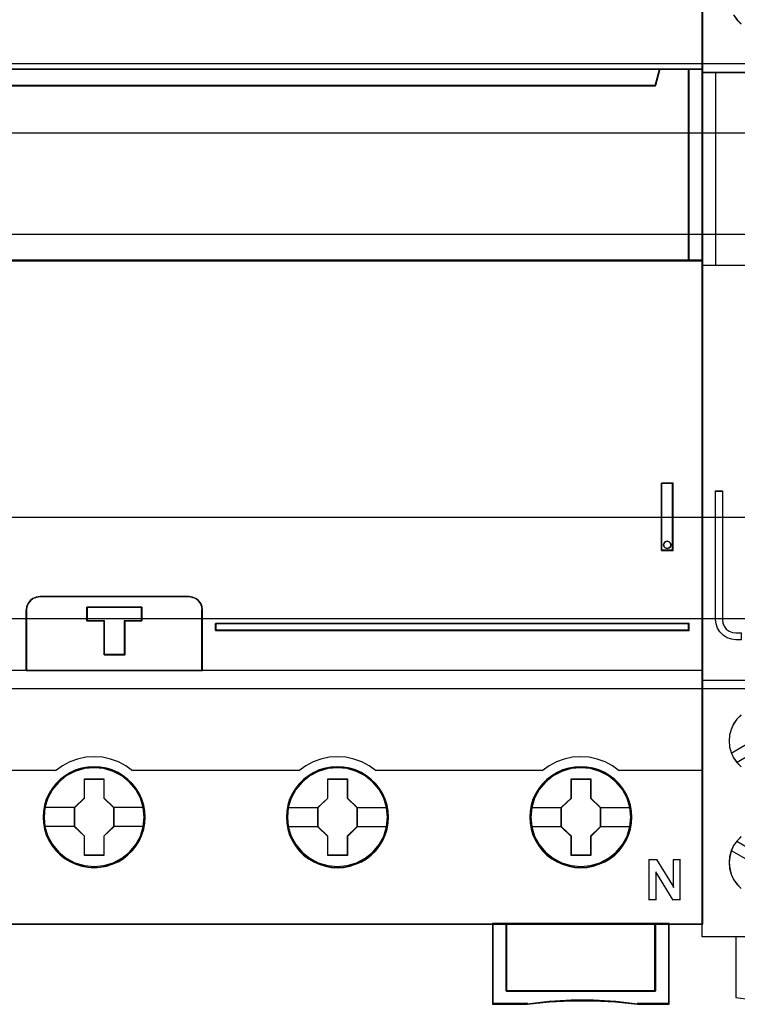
# Model space of a CAD drawing. Extents: x -543332 to -314699, y -9028 to 155584.
# Tile 139 of 256: x -444824 to -444293, y 26878 to 27607. Entities that reach past the tile are written whole.
import ezdxf

# ---------------------------------------------------------------- set-up
doc = ezdxf.new("R2010")
doc.units = 0
doc.header["$MEASUREMENT"] = 0
doc.layers.get('0').update_dxf_attribs({"color": 8})
for name, color, linetype in [('30', 7, 'Continuous'), ('45', 8, 'Continuous'), ('50', 7, 'Continuous')]:
    doc.layers.add(name, color=color, linetype=linetype)

# ---------------------------------------------------------------- blocks, each defined once
blk = doc.blocks.new('*U1107')
at = {"layer": '50', "color": 7}
blk.add_lwpolyline([(509.985212, -137.34823), (834.016113, -137.34823), (834.016113, -183.650891), (509.985212, -183.650891), (509.985212, -137.34823)], dxfattribs=at)
blk = doc.blocks.new('*U1108')
at = {"layer": '30', "color": 7}
blk.add_lwpolyline([(499.9802, -142.47767), (844.087401, -142.47767), (844.087401, -178.455247), (499.9802, -178.455247), (499.9802, -142.47767)], close=True, dxfattribs=at)
for points in [[(499.9802, -142.47767), (844.087401, -142.47767), (844.087401, -178.455247), (499.9802, -178.455247), (499.9802, -142.47767)], [(499.9802, -149.974543), (844.087401, -149.974543), (844.087401, -170.958374), (499.9802, -170.958374), (499.9802, -149.974543)]]:
    blk.add_lwpolyline(points, dxfattribs=at)
blk = doc.blocks.new('*U1109')
at = {"layer": '45', "color": 7}
for points in [[(591.040656, -118.999294), (518.961622, -118.999294), (518.961622, -201.067682), (591.040656, -201.067682), (591.040656, -118.999294)], [(591.016797, -119.02048), (518.98283, -119.02048), (518.98283, -201.043849), (591.016797, -201.043849), (591.016797, -119.02048)], [(587.541638, -138.958261), (522.461399, -138.958261), (522.138171, -137.771932), (518.961622, -137.771932), (518.961622, -151.952701), (519.70839, -151.952701), (519.70839, -151.323671), (519.70839, -150.650498), (519.70839, -147.505347), (522.065723, -147.268081), (524.423057, -147.102547), (526.785963, -147.01978), (529.154443, -147.01978), (531.517349, -147.102547), (533.874683, -147.268081), (536.232016, -147.505347), (536.232016, -150.650498), (536.232016, -151.323671), (536.232016, -151.952701), (536.978784, -151.952701), (590.043866, -151.952701), (590.043866, -137.771932), (587.864865, -137.771932), (587.541638, -138.958261)], [(522.458156, -139.000667), (587.541471, -139.000667), (587.864714, -137.771932), (522.134913, -137.771932), (522.458156, -139.000667)], [(589.996148, -137.771932), (589.996148, -151.952701), (591.040656, -151.952701), (591.040656, -137.771932), (589.996148, -137.771932)], [(587.997266, -173.397307), (588.840296, -173.397307), (588.840296, -168.410867), (587.997266, -168.410867), (587.997266, -173.397307)], [(588.17706, -172.850173), (588.268655, -172.747631), (588.415207, -172.71144), (588.549546, -172.747631), (588.647247, -172.850173), (588.683885, -172.982874), (588.647247, -173.121607), (588.549546, -173.212085), (588.415207, -173.254308), (588.268655, -173.212085), (588.17706, -173.121607), (588.140422, -172.982874), (588.17706, -172.850173)], [(540.965226, -182.295045), (554.021581, -182.295045), (554.021581, -177.803361), (553.993635, -177.553824), (553.88744, -177.304286), (553.730943, -177.1102), (553.524143, -176.943842), (553.283808, -176.849572), (553.021116, -176.810755), (541.971281, -176.810755), (541.708589, -176.849572), (541.468253, -176.943842), (541.261453, -177.1102), (541.104956, -177.304286), (540.998761, -177.553824), (540.965226, -177.803361), (540.965226, -182.295045)], [(540.986434, -182.27386), (554.000373, -182.27386), (554.000373, -177.816878), (553.972518, -177.569268), (553.866668, -177.321658), (553.710679, -177.129072), (553.504551, -176.963999), (553.264996, -176.870457), (553.003157, -176.83194), (541.989221, -176.83194), (541.727382, -176.870457), (541.487827, -176.963999), (541.281699, -177.129072), (541.12571, -177.321658), (541.01986, -177.569268), (540.986434, -177.816878), (540.986434, -182.27386)], [(548.258228, -178.600239), (548.258228, -181.113976), (546.731562, -181.113976), (546.731562, -178.600239), (545.464035, -178.600239), (545.464035, -177.602548), (549.520121, -177.602548), (549.520121, -178.600239), (548.258228, -178.600239)], [(546.731562, -178.600239), (546.731562, -181.113976), (548.258228, -181.113976), (548.258228, -178.600239), (549.520121, -178.600239), (549.520121, -177.602548), (545.464035, -177.602548), (545.464035, -178.600239), (546.731562, -178.600239)], [(546.741338, -178.608633), (546.741338, -181.090143), (548.25104, -181.090143), (548.25104, -178.608633), (549.498913, -178.608633), (549.498913, -177.623733), (545.487894, -177.623733), (545.487894, -178.608633), (546.741338, -178.608633)], [(554.975954, -178.794209), (554.975954, -179.331781), (590.043866, -179.331781), (590.043866, -178.794209), (554.975954, -178.794209)], [(549.777272, -193.145664), (549.749259, -192.697455), (549.682029, -192.249246), (549.525158, -191.817637), (549.345877, -191.408162), (549.110571, -191.015287), (548.830445, -190.666679), (548.499896, -190.351273), (548.135732, -190.074601), (547.765965, -189.831129), (547.334571, -189.648525), (546.908779, -189.515722), (546.449372, -189.432721), (545.995568, -189.410587), (545.541763, -189.432721), (545.099164, -189.515722), (544.650962, -189.648525), (544.241978, -189.831129), (543.849801, -190.074601), (543.49124, -190.351273), (543.160691, -190.666679), (542.897372, -191.015287), (542.650861, -191.408162), (542.454773, -191.817637), (542.331517, -192.249246), (542.241877, -192.697455), (542.213864, -193.145664), (542.241877, -193.593874), (542.331517, -194.031016), (542.454773, -194.462625), (542.650861, -194.877633), (542.897372, -195.264975), (543.160691, -195.624649), (543.49124, -195.945589), (543.849801, -196.222261), (544.241978, -196.454666), (544.650962, -196.63727), (545.099164, -196.770073), (545.541763, -196.858608), (545.995568, -196.886275), (546.449372, -196.858608), (546.908779, -196.770073), (547.334571, -196.63727), (547.765965, -196.454666), (548.135732, -196.222261), (548.499896, -195.945589), (548.830445, -195.624649), (549.110571, -195.264975), (549.345877, -194.877633), (549.525158, -194.462625), (549.682029, -194.031016), (549.749259, -193.593874), (549.777272, -193.145664)], [(549.777272, -193.145664), (549.749259, -192.697455), (549.682029, -192.249246), (549.525158, -191.817637), (549.345877, -191.408162), (549.110571, -191.015287), (548.830445, -190.666679), (548.499896, -190.351273), (548.135732, -190.074601), (547.765965, -189.831129), (547.334571, -189.648525), (546.908779, -189.515722), (546.449372, -189.432721), (545.995568, -189.410587), (545.541763, -189.432721), (545.099164, -189.515722), (544.650962, -189.648525), (544.241978, -189.831129), (543.849801, -190.074601), (543.49124, -190.351273), (543.160691, -190.666679), (542.897372, -191.015287), (542.650861, -191.408162), (542.454773, -191.817637), (542.331517, -192.249246), (542.241877, -192.697455), (542.213864, -193.145664), (542.241877, -193.593874), (542.331517, -194.031016), (542.454773, -194.462625), (542.650861, -194.877633), (542.897372, -195.264975), (543.160691, -195.624649), (543.49124, -195.945589), (543.849801, -196.222261), (544.241978, -196.454666), (544.650962, -196.63727), (545.099164, -196.770073), (545.541763, -196.858608), (545.995568, -196.886275), (546.449372, -196.858608), (546.908779, -196.770073), (547.334571, -196.63727), (547.765965, -196.454666), (548.135732, -196.222261), (548.499896, -195.945589), (548.830445, -195.624649), (549.110571, -195.264975), (549.345877, -194.877633), (549.525158, -194.462625), (549.682029, -194.031016), (549.749259, -193.593874), (549.777272, -193.145664)], [(549.756063, -193.14568), (549.728208, -192.700011), (549.661354, -192.254342), (549.505364, -191.825179), (549.327088, -191.418025), (549.093102, -191.027377), (548.814547, -190.680745), (548.485851, -190.367126), (548.12373, -190.092022), (547.756037, -189.84993), (547.327062, -189.668362), (546.903658, -189.536311), (546.446827, -189.45378), (545.995568, -189.431772), (545.544308, -189.45378), (545.104191, -189.536311), (544.658503, -189.668362), (544.251812, -189.84993), (543.861835, -190.092022), (543.505284, -190.367126), (543.176589, -190.680745), (542.914747, -191.027377), (542.669619, -191.418025), (542.47463, -191.825179), (542.352066, -192.254342), (542.262928, -192.700011), (542.235072, -193.14568), (542.262928, -193.591349), (542.352066, -194.026014), (542.47463, -194.455176), (542.669619, -194.867833), (542.914747, -195.252979), (543.176589, -195.610614), (543.505284, -195.929735), (543.861835, -196.20484), (544.251812, -196.435927), (544.658503, -196.617496), (545.104191, -196.749546), (545.544308, -196.83758), (545.995568, -196.86509), (546.446827, -196.83758), (546.903658, -196.749546), (547.327062, -196.617496), (547.756037, -196.435927), (548.12373, -196.20484), (548.485851, -195.929735), (548.814547, -195.610614), (549.093102, -195.252979), (549.327088, -194.867833), (549.505364, -194.455176), (549.661354, -194.026014), (549.728208, -193.591349), (549.756063, -193.14568)], [(567.783112, -193.151079), (567.760693, -192.702856), (567.687832, -192.254632), (567.536505, -191.823009), (567.357154, -191.407988), (567.121756, -191.020634), (566.84152, -190.672016), (566.510842, -190.351065), (566.146536, -190.074384), (565.776625, -189.830905), (565.345062, -189.648295), (564.9135, -189.521022), (564.459518, -189.438018), (564.005536, -189.415883), (563.551555, -189.438018), (563.108782, -189.521022), (562.660405, -189.648295), (562.245657, -189.830905), (561.858932, -190.074384), (561.50023, -190.351065), (561.163947, -190.672016), (560.900526, -191.020634), (560.659523, -191.407988), (560.457754, -191.823009), (560.340055, -192.254632), (560.250379, -192.702856), (560.222356, -193.151079), (560.250379, -193.599303), (560.340055, -194.036459), (560.457754, -194.468082), (560.659523, -194.87757), (560.900526, -195.270457), (561.163947, -195.630143), (561.50023, -195.951093), (561.858932, -196.227774), (562.245657, -196.454652), (562.660405, -196.637262), (563.108782, -196.775603), (563.551555, -196.864141), (564.005536, -196.886275), (564.459518, -196.864141), (564.9135, -196.775603), (565.345062, -196.637262), (565.776625, -196.454652), (566.146536, -196.227774), (566.510842, -195.951093), (566.84152, -195.630143), (567.121756, -195.270457), (567.357154, -194.87757), (567.536505, -194.468082), (567.687832, -194.036459), (567.760693, -193.599303), (567.783112, -193.151079)], [(567.783112, -193.151079), (567.760693, -192.702856), (567.687832, -192.254632), (567.536505, -191.823009), (567.357154, -191.407988), (567.121756, -191.020634), (566.84152, -190.672016), (566.510842, -190.351065), (566.146536, -190.074384), (565.776625, -189.830905), (565.345062, -189.648295), (564.9135, -189.521022), (564.459518, -189.438018), (564.005536, -189.415883), (563.551555, -189.438018), (563.108782, -189.521022), (562.660405, -189.648295), (562.245657, -189.830905), (561.858932, -190.074384), (561.50023, -190.351065), (561.163947, -190.672016), (560.900526, -191.020634), (560.659523, -191.407988), (560.457754, -191.823009), (560.340055, -192.254632), (560.250379, -192.702856), (560.222356, -193.151079), (560.250379, -193.599303), (560.340055, -194.036459), (560.457754, -194.468082), (560.659523, -194.87757), (560.900526, -195.270457), (561.163947, -195.630143), (561.50023, -195.951093), (561.858932, -196.227774), (562.245657, -196.454652), (562.660405, -196.637262), (563.108782, -196.775603), (563.551555, -196.864141), (564.005536, -196.886275), (564.459518, -196.864141), (564.9135, -196.775603), (565.345062, -196.637262), (565.776625, -196.454652), (566.146536, -196.227774), (566.510842, -195.951093), (566.84152, -195.630143), (567.121756, -195.270457), (567.357154, -194.87757), (567.536505, -194.468082), (567.687832, -194.036459), (567.760693, -193.599303), (567.783112, -193.151079)], [(567.761904, -193.151079), (567.739619, -192.705398), (567.667192, -192.259716), (567.516766, -191.830542), (567.338485, -191.417874), (567.10449, -191.032717), (566.825925, -190.686076), (566.497218, -190.366946), (566.135083, -190.091834), (565.767377, -189.849736), (565.338387, -189.668162), (564.909396, -189.541611), (564.458121, -189.459077), (564.006845, -189.437068), (563.555569, -189.459077), (563.115436, -189.541611), (562.669732, -189.668162), (562.257456, -189.849736), (561.873036, -190.091834), (561.516472, -190.366946), (561.182194, -190.686076), (560.920343, -191.032717), (560.680777, -191.417874), (560.48021, -191.830542), (560.363212, -192.259716), (560.274072, -192.705398), (560.246215, -193.151079), (560.274072, -193.59676), (560.363212, -194.031437), (560.48021, -194.460612), (560.680777, -194.867777), (560.920343, -195.258436), (561.182194, -195.616082), (561.516472, -195.935212), (561.873036, -196.210324), (562.257456, -196.435915), (562.669732, -196.617489), (563.115436, -196.755045), (563.555569, -196.843081), (564.006845, -196.86509), (564.458121, -196.843081), (564.909396, -196.755045), (565.338387, -196.617489), (565.767377, -196.435915), (566.135083, -196.210324), (566.497218, -195.935212), (566.825925, -195.616082), (567.10449, -195.258436), (567.338485, -194.867777), (567.516766, -194.460612), (567.667192, -194.031437), (567.739619, -193.59676), (567.761904, -193.151079)], [(585.794255, -193.151079), (585.771836, -192.702856), (585.698975, -192.254632), (585.542043, -191.823009), (585.362692, -191.407988), (585.132899, -191.020634), (584.852663, -190.672016), (584.521985, -190.351065), (584.157679, -190.074384), (583.787768, -189.830905), (583.356205, -189.648295), (582.924642, -189.521022), (582.470661, -189.438018), (582.016679, -189.415883), (581.562697, -189.438018), (581.119925, -189.521022), (580.671548, -189.648295), (580.256799, -189.830905), (579.870074, -190.074384), (579.511373, -190.351065), (579.17509, -190.672016), (578.911668, -191.020634), (578.665061, -191.407988), (578.468896, -191.823009), (578.351197, -192.254632), (578.261522, -192.702856), (578.233498, -193.151079), (578.261522, -193.599303), (578.351197, -194.036459), (578.468896, -194.468082), (578.665061, -194.87757), (578.911668, -195.270457), (579.17509, -195.630143), (579.511373, -195.951093), (579.870074, -196.227774), (580.256799, -196.454652), (580.671548, -196.637262), (581.119925, -196.775603), (581.562697, -196.864141), (582.016679, -196.886275), (582.470661, -196.864141), (582.924642, -196.775603), (583.356205, -196.637262), (583.787768, -196.454652), (584.157679, -196.227774), (584.521985, -195.951093), (584.852663, -195.630143), (585.132899, -195.270457), (585.362692, -194.87757), (585.542043, -194.468082), (585.698975, -194.036459), (585.771836, -193.599303), (585.794255, -193.151079)], [(585.794255, -193.151079), (585.771836, -192.702856), (585.698975, -192.254632), (585.542043, -191.823009), (585.362692, -191.407988), (585.132899, -191.020634), (584.852663, -190.672016), (584.521985, -190.351065), (584.157679, -190.074384), (583.787768, -189.830905), (583.356205, -189.648295), (582.924642, -189.521022), (582.470661, -189.438018), (582.016679, -189.415883), (581.562697, -189.438018), (581.119925, -189.521022), (580.671548, -189.648295), (580.256799, -189.830905), (579.870074, -190.074384), (579.511373, -190.351065), (579.17509, -190.672016), (578.911668, -191.020634), (578.665061, -191.407988), (578.468896, -191.823009), (578.351197, -192.254632), (578.261522, -192.702856), (578.233498, -193.151079), (578.261522, -193.599303), (578.351197, -194.036459), (578.468896, -194.468082), (578.665061, -194.87757), (578.911668, -195.270457), (579.17509, -195.630143), (579.511373, -195.951093), (579.870074, -196.227774), (580.256799, -196.454652), (580.671548, -196.637262), (581.119925, -196.775603), (581.562697, -196.864141), (582.016679, -196.886275), (582.470661, -196.864141), (582.924642, -196.775603), (583.356205, -196.637262), (583.787768, -196.454652), (584.157679, -196.227774), (584.521985, -195.951093), (584.852663, -195.630143), (585.132899, -195.270457), (585.362692, -194.87757), (585.542043, -194.468082), (585.698975, -194.036459), (585.771836, -193.599303), (585.794255, -193.151079)], [(585.770395, -193.151079), (585.748118, -192.705398), (585.675717, -192.259716), (585.519775, -191.830542), (585.341556, -191.417874), (585.113213, -191.032717), (584.834746, -190.686076), (584.506156, -190.366946), (584.144149, -190.091834), (583.776572, -189.849736), (583.347733, -189.668162), (582.918894, -189.541611), (582.467778, -189.459077), (582.016661, -189.437068), (581.565545, -189.459077), (581.125567, -189.541611), (580.68002, -189.668162), (580.267889, -189.849736), (579.883605, -190.091834), (579.527167, -190.366946), (579.193007, -190.686076), (578.931248, -191.032717), (578.686197, -191.417874), (578.49127, -191.830542), (578.374314, -192.259716), (578.285204, -192.705398), (578.257358, -193.151079), (578.285204, -193.59676), (578.374314, -194.031437), (578.49127, -194.460612), (578.686197, -194.867777), (578.931248, -195.258436), (579.193007, -195.616082), (579.527167, -195.935212), (579.883605, -196.210324), (580.267889, -196.435915), (580.68002, -196.617489), (581.125567, -196.755045), (581.565545, -196.843081), (582.016661, -196.86509), (582.467778, -196.843081), (582.918894, -196.755045), (583.347733, -196.617489), (583.776572, -196.435915), (584.144149, -196.210324), (584.506156, -195.935212), (584.834746, -195.616082), (585.113213, -195.258436), (585.341556, -194.867777), (585.519775, -194.460612), (585.675717, -194.031437), (585.748118, -193.59676), (585.770395, -193.151079)], [(545.282491, -190.305657), (546.725623, -190.305657), (546.725623, -191.725182), (547.444359, -192.4294), (547.444359, -193.848925), (546.725623, -194.564233), (546.725623, -195.972668), (545.282491, -195.972668), (545.282491, -194.564233), (544.546776, -193.848925), (544.546776, -192.4294), (545.282491, -191.725182), (545.282491, -190.305657)], [(545.282491, -190.305657), (546.725623, -190.305657), (546.725623, -190.305657), (546.725623, -191.725182), (546.725623, -191.725182), (547.444359, -192.4294), (547.444359, -192.4294), (547.444359, -193.848925), (547.444359, -193.848925), (546.725623, -194.564233), (546.725623, -194.564233), (546.725623, -195.972668), (546.725623, -195.972668), (545.282491, -195.972668), (545.282491, -195.972668), (545.282491, -194.564233), (545.282491, -194.564233), (544.546776, -193.848925), (544.546776, -193.848925), (544.546776, -192.4294), (544.546776, -192.4294), (545.282491, -191.725182), (545.282491, -191.725182), (545.282491, -190.305657), (545.282491, -190.305657)], [(545.292929, -190.32949), (546.714936, -190.32949), (546.714936, -191.737739), (547.423151, -192.436362), (547.423151, -193.844611), (546.714936, -194.554236), (546.714936, -195.951483), (545.292929, -195.951483), (545.292929, -194.554236), (544.567985, -193.844611), (544.567985, -192.436362), (545.292929, -191.737739), (545.292929, -190.32949)], [(563.293633, -190.310953), (564.736766, -190.310953), (564.736766, -191.731142), (565.455502, -192.435688), (565.455502, -193.855877), (564.736766, -194.571519), (564.736766, -195.980613), (563.293633, -195.980613), (563.293633, -194.571519), (562.557919, -193.855877), (562.557919, -192.435688), (563.293633, -191.731142), (563.293633, -190.310953)], [(563.293633, -190.310953), (564.736766, -190.310953), (564.736766, -190.310953), (564.736766, -191.731142), (564.736766, -191.731142), (565.455502, -192.435688), (565.455502, -192.435688), (565.455502, -193.855877), (565.455502, -193.855877), (564.736766, -194.571519), (564.736766, -194.571519), (564.736766, -195.980613), (564.736766, -195.980613), (563.293633, -195.980613), (563.293633, -195.980613), (563.293633, -194.571519), (563.293633, -194.571519), (562.557919, -193.855877), (562.557919, -193.855877), (562.557919, -192.435688), (562.557919, -192.435688), (563.293633, -191.731142), (563.293633, -191.731142), (563.293633, -190.310953), (563.293633, -190.310953)], [(563.303399, -190.334786), (564.724085, -190.334786), (564.724085, -191.743035), (565.431643, -192.441658), (565.431643, -193.849907), (564.724085, -194.559533), (564.724085, -195.956779), (563.303399, -195.956779), (563.303399, -194.559533), (562.579127, -193.849907), (562.579127, -192.441658), (563.303399, -191.743035), (563.303399, -190.334786)], [(581.302798, -190.310953), (582.747251, -190.310953), (582.747251, -191.731142), (583.466645, -192.435688), (583.466645, -193.855877), (582.747251, -194.571519), (582.747251, -195.980613), (581.302798, -195.980613), (581.302798, -194.571519), (580.566411, -193.855877), (580.566411, -192.435688), (581.302798, -191.731142), (581.302798, -190.310953)], [(581.302798, -190.310953), (582.747251, -190.310953), (582.747251, -190.310953), (582.747251, -191.731142), (582.747251, -191.731142), (583.466645, -192.435688), (583.466645, -192.435688), (583.466645, -193.855877), (583.466645, -193.855877), (582.747251, -194.571519), (582.747251, -194.571519), (582.747251, -195.980613), (582.747251, -195.980613), (581.302798, -195.980613), (581.302798, -195.980613), (581.302798, -194.571519), (581.302798, -194.571519), (580.566411, -193.855877), (580.566411, -193.855877), (580.566411, -192.435688), (580.566411, -192.435688), (581.302798, -191.731142), (581.302798, -191.731142), (581.302798, -190.310953), (581.302798, -190.310953)], [(581.314541, -190.334786), (582.735228, -190.334786), (582.735228, -191.743035), (583.442785, -192.441658), (583.442785, -193.849907), (582.735228, -194.559533), (582.735228, -195.956779), (581.314541, -195.956779), (581.314541, -194.559533), (580.59027, -193.849907), (580.59027, -192.441658), (581.314541, -191.743035), (581.314541, -190.334786)], [(587.537529, -206.009752), (576.489938, -206.009752), (576.489938, -201.020016), (575.489675, -201.020016), (575.489675, -207.002155), (578.049006, -207.002155), (579.680719, -206.830287), (581.306844, -206.747124), (582.949733, -206.747124), (584.592622, -206.830287), (586.213159, -207.002155), (588.54338, -207.002155), (588.54338, -201.020016), (587.537529, -201.020016), (587.537529, -206.009752)], [(576.486465, -201.020016), (576.486465, -206.017049), (587.541288, -206.017049), (587.541288, -201.020016), (582.011081, -201.020016), (576.486465, -201.020016)]]:
    blk.add_lwpolyline(points, close=True, dxfattribs=at)
at = {"layer": '45', "color": 139}
for points in [[(591.040656, -118.999294), (518.961622, -118.999294), (518.961622, -201.067682), (591.040656, -201.067682), (591.040656, -118.999294)], [(588.683885, -172.982874), (588.647247, -172.850173), (588.549546, -172.747631), (588.415207, -172.71144), (588.268655, -172.747631), (588.17706, -172.850173), (588.140422, -172.982874), (588.17706, -173.121607), (588.268655, -173.212085), (588.415207, -173.254308), (588.549546, -173.212085), (588.647247, -173.121607), (588.683885, -172.982874)], [(549.705694, -193.145902), (549.632836, -192.426422), (549.425473, -191.740148), (549.083603, -191.103685), (548.618436, -190.550238), (548.057994, -190.096412), (547.41909, -189.75881), (546.718538, -189.5485), (545.995568, -189.482086), (545.272598, -189.5485), (544.57765, -189.75881), (543.938746, -190.096412), (543.378304, -190.550238), (542.913137, -191.103685), (542.565663, -191.740148), (542.3583, -192.426422), (542.285442, -193.145902), (542.3583, -193.854313), (542.565663, -194.546121), (542.913137, -195.17705), (543.378304, -195.730497), (543.938746, -196.184323), (544.57765, -196.521925), (545.272598, -196.732235), (545.995568, -196.804183), (546.718538, -196.732235), (547.41909, -196.521925), (548.057994, -196.184323), (548.618436, -195.730497), (549.083603, -195.17705), (549.425473, -194.546121), (549.632836, -193.854313), (549.705694, -193.145902)], [(549.705694, -193.140487), (549.627228, -192.42103), (549.419856, -191.740313), (549.077973, -191.10387), (548.618392, -190.544907), (548.057927, -190.091096), (547.413392, -189.753504), (546.712811, -189.543202), (545.995417, -189.47679), (545.272417, -189.543202), (544.577441, -189.753504), (543.938511, -190.091096), (543.372441, -190.544907), (542.91286, -191.10387), (542.570977, -191.740313), (542.358, -192.42103), (542.290744, -193.140487), (542.358, -193.854409), (542.570977, -194.540661), (542.91286, -195.171569), (543.372441, -195.724997), (543.938511, -196.178809), (544.577441, -196.521934), (545.272417, -196.732237), (545.995417, -196.804183), (546.712811, -196.732237), (547.413392, -196.521934), (548.057927, -196.178809), (548.618392, -195.724997), (549.077973, -195.171569), (549.419856, -194.540661), (549.627228, -193.854409), (549.705694, -193.140487)], [(567.716836, -193.145902), (567.643979, -192.426422), (567.436615, -191.740148), (567.089141, -191.103685), (566.623974, -190.550238), (566.069137, -190.096412), (565.424629, -189.75881), (564.729681, -189.5485), (564.00671, -189.482086), (563.28374, -189.5485), (562.583188, -189.75881), (561.949888, -190.096412), (561.383842, -190.550238), (560.918675, -191.103685), (560.576806, -191.740148), (560.369442, -192.426422), (560.296585, -193.145902), (560.369442, -193.854313), (560.576806, -194.546121), (560.918675, -195.17705), (561.383842, -195.730497), (561.949888, -196.184323), (562.583188, -196.521925), (563.28374, -196.732235), (564.00671, -196.804183), (564.729681, -196.732235), (565.424629, -196.521925), (566.069137, -196.184323), (566.623974, -195.730497), (567.089141, -195.17705), (567.436615, -194.546121), (567.643979, -193.854313), (567.716836, -193.145902)], [(567.711534, -193.140487), (567.638671, -192.42103), (567.43129, -191.740313), (567.089393, -191.10387), (566.629793, -190.544907), (566.0637, -190.091096), (565.424744, -189.753504), (564.724135, -189.543202), (564.001106, -189.47679), (563.278076, -189.543202), (562.588677, -189.753504), (561.944116, -190.091096), (561.383628, -190.544907), (560.924028, -191.10387), (560.582131, -191.740313), (560.369145, -192.42103), (560.301887, -193.140487), (560.369145, -193.854409), (560.582131, -194.540661), (560.924028, -195.171569), (561.383628, -195.724997), (561.944116, -196.178809), (562.588677, -196.521934), (563.278076, -196.732237), (564.001106, -196.804183), (564.724135, -196.732237), (565.424744, -196.521934), (566.0637, -196.178809), (566.629793, -195.724997), (567.089393, -195.171569), (567.43129, -194.540661), (567.638671, -193.854409), (567.711534, -193.140487)], [(585.720026, -193.140487), (585.647191, -192.42103), (585.439893, -191.740313), (585.098132, -191.10387), (584.638715, -190.544907), (584.072848, -190.091096), (583.428544, -189.753504), (582.733816, -189.543202), (582.011075, -189.47679), (581.288334, -189.543202), (580.599209, -189.753504), (579.954905, -190.091096), (579.39464, -190.544907), (578.935224, -191.10387), (578.593462, -191.740313), (578.374959, -192.42103), (578.307727, -193.140487), (578.374959, -193.854409), (578.593462, -194.540661), (578.935224, -195.171569), (579.39464, -195.724997), (579.954905, -196.178809), (580.599209, -196.521934), (581.288334, -196.732237), (582.011075, -196.804183), (582.733816, -196.732237), (583.428544, -196.521934), (584.072848, -196.178809), (584.638715, -195.724997), (585.098132, -195.171569), (585.439893, -194.540661), (585.647191, -193.854409), (585.720026, -193.140487)], [(585.720026, -193.145902), (585.647191, -192.426422), (585.439893, -191.740148), (585.098132, -191.103685), (584.633113, -190.550238), (584.078451, -190.096412), (583.434147, -189.75881), (582.733816, -189.5485), (582.016678, -189.482086), (581.293937, -189.5485), (580.593606, -189.75881), (579.960507, -190.096412), (579.39464, -190.550238), (578.929621, -191.103685), (578.58786, -191.740148), (578.380562, -192.426422), (578.307727, -193.145902), (578.380562, -193.854313), (578.58786, -194.546121), (578.929621, -195.17705), (579.39464, -195.730497), (579.960507, -196.184323), (580.593606, -196.521925), (581.293937, -196.732235), (582.016678, -196.804183), (582.733816, -196.732235), (583.434147, -196.521925), (584.078451, -196.184323), (584.633113, -195.730497), (585.098132, -195.17705), (585.439893, -194.546121), (585.647191, -193.854313), (585.720026, -193.145902)]]:
    blk.add_lwpolyline(points, close=True, dxfattribs=at)
for points in [[(518.961622, -137.771932), (591.040656, -137.771932)], [(587.864714, -137.771932), (587.49622, -139.000667)], [(589.996148, -151.952701), (589.996148, -137.771932)], [(522.458339, -138.953), (587.541288, -138.953)], [(591.040656, -151.905034), (536.21987, -151.905034)], [(587.997266, -173.397307), (587.997266, -168.410867)], [(587.997266, -168.410867), (588.840296, -168.410867)], [(588.792577, -173.397307), (588.792577, -168.410867)], [(587.997266, -173.349641), (588.840296, -173.349641)], [(542.015036, -176.810755), (541.740919, -176.851039), (541.490131, -176.948872), (541.274337, -177.121519), (541.111033, -177.32294), (541.00022, -177.58191), (540.965226, -177.84088)], [(541.967318, -176.810755), (553.024791, -176.810755)], [(554.021581, -177.84088), (553.992405, -177.58191), (553.881535, -177.32294), (553.718148, -177.121519), (553.502245, -176.948872), (553.251329, -176.851039), (552.977073, -176.810755)], [(540.965226, -182.295045), (540.965226, -177.793213)], [(545.464035, -177.602548), (549.520121, -177.602548)], [(545.464035, -177.602548), (545.464035, -178.632673)], [(549.475053, -177.602548), (549.475053, -178.632673)], [(553.973862, -182.295045), (553.973862, -177.793213)], [(545.464035, -178.585006), (546.765694, -178.585006)], [(546.717975, -178.585006), (546.717975, -181.113976)], [(548.226415, -178.585006), (549.520121, -178.585006)], [(548.226415, -178.585006), (548.226415, -181.113976)], [(554.975954, -179.331781), (554.975954, -178.794209)], [(554.975954, -178.794209), (590.043866, -178.794209)], [(554.975954, -179.284114), (590.043866, -179.284114)], [(589.996148, -179.331781), (589.996148, -178.794209)], [(546.717975, -181.06631), (548.274134, -181.06631)], [(518.961622, -182.250027), (591.040656, -182.250027)], [(548.846758, -189.70453), (548.341391, -189.346973), (547.796718, -189.052853), (547.218353, -188.839472), (546.611913, -188.712597), (545.988627, -188.66646), (545.382187, -188.712597), (544.770131, -188.839472), (544.191767, -189.052853), (543.647094, -189.346973), (543.141727, -189.70453)], [(566.8579, -189.70453), (566.352533, -189.346973), (565.80786, -189.052853), (565.218265, -188.839472), (564.61744, -188.712597), (563.99977, -188.66646), (563.387714, -188.712597), (562.781274, -188.839472), (562.20291, -189.052853), (561.658236, -189.346973), (561.15287, -189.70453)], [(584.863741, -189.70453), (584.363962, -189.346973), (583.813643, -189.052853), (583.229631, -188.839472), (582.628773, -188.712597), (582.011069, -188.66646), (581.39898, -188.712597), (580.792506, -188.839472), (580.21411, -189.052853), (579.669407, -189.346973), (579.164012, -189.70453)], [(536.967463, -189.656863), (543.189446, -189.656863)], [(548.80169, -189.656863), (561.200588, -189.656863)], [(566.812833, -189.656863), (573.034816, -189.656863)], [(572.987097, -189.656863), (579.211731, -189.656863)], [(584.816022, -189.656863), (591.040656, -189.656863)], [(587.056148, -196.279852), (587.657933, -196.279852)], [(587.056148, -196.279852), (587.056148, -199.290783)], [(587.612866, -196.279852), (588.90127, -198.361287)], [(588.853551, -196.279852), (589.402316, -196.279852)], [(588.853551, -196.279852), (588.853551, -198.361287)], [(589.354597, -196.279852), (589.354597, -199.290783)], [(587.557194, -197.198755), (587.557194, -199.290783)], [(588.840296, -199.290783), (587.557194, -197.198755)], [(587.056148, -199.243116), (587.602262, -199.243116)], [(588.792577, -199.243116), (589.402316, -199.243116)], [(575.489675, -201.020016), (575.489675, -207.002155)], [(582.035085, -201.020016), (575.489675, -201.020016)], [(576.486465, -201.020016), (576.486465, -206.017049)], [(587.49622, -206.017049), (587.49622, -201.020016)], [(588.498312, -201.020016), (588.498312, -207.002155)], [(576.486465, -205.969382), (587.541288, -205.969382)], [(578.08504, -206.954489), (575.489675, -206.954489)], [(586.221072, -207.002155), (584.597171, -206.800494), (582.950872, -206.702916), (581.304573, -206.702916), (579.675073, -206.800494), (578.039973, -207.002155)], [(588.54338, -206.954489), (586.176004, -206.954489)]]:
    blk.add_lwpolyline(points, dxfattribs=at)
at = {"layer": '45', "color": 140}
for points in [[(587.541638, -138.958261), (522.461399, -138.958261), (522.138171, -137.771932), (518.961622, -137.771932), (518.961622, -151.952701), (519.70839, -151.952701), (519.70839, -151.323671), (519.70839, -150.650498), (519.70839, -147.505347), (522.065723, -147.268081), (524.423057, -147.102547), (526.785963, -147.01978), (529.154443, -147.01978), (531.517349, -147.102547), (533.874683, -147.268081), (536.232016, -147.505347), (536.232016, -150.650498), (536.232016, -151.323671), (536.232016, -151.952701), (536.978784, -151.952701), (590.043866, -151.952701), (590.043866, -137.771932), (587.864865, -137.771932), (587.541638, -138.958261)], [(589.996148, -137.771932), (589.996148, -151.952701), (591.040656, -151.952701), (591.040656, -137.771932), (589.996148, -137.771932)], [(587.519365, -138.975901), (522.480388, -138.975901), (522.157365, -137.793117), (518.98283, -137.793117), (518.98283, -151.931516), (519.729125, -151.931516), (519.729125, -151.304365), (519.729125, -150.633204), (519.729125, -147.49745), (522.084963, -147.260893), (524.440802, -147.095853), (526.802211, -147.013333), (529.169188, -147.013333), (531.530597, -147.095853), (533.886436, -147.260893), (536.242275, -147.49745), (536.242275, -150.633204), (536.242275, -151.304365), (536.242275, -151.931516), (536.988569, -151.931516), (590.020007, -151.931516), (590.020007, -137.793117), (587.842388, -137.793117), (587.519365, -138.975901)], [(522.481794, -138.976834), (587.520485, -138.976834), (587.843506, -137.793117), (522.158772, -137.793117), (522.481794, -138.976834)]]:
    blk.add_lwpolyline(points, close=True, dxfattribs=at)
at = {"layer": '45', "color": 59}
for points in [[(522.458156, -139.000667), (587.541471, -139.000667), (587.864714, -137.771932), (522.134913, -137.771932), (522.458156, -139.000667)], [(590.017356, -137.793117), (590.017356, -151.931516), (591.016797, -151.931516), (591.016797, -137.793117), (590.017356, -137.793117)], [(587.997266, -173.397307), (588.840296, -173.397307), (588.840296, -168.410867), (587.997266, -168.410867), (587.997266, -173.397307)], [(588.17706, -172.850173), (588.268655, -172.747631), (588.415207, -172.71144), (588.549546, -172.747631), (588.647247, -172.850173), (588.683885, -172.982874), (588.647247, -173.121607), (588.549546, -173.212085), (588.415207, -173.254308), (588.268655, -173.212085), (588.17706, -173.121607), (588.140422, -172.982874), (588.17706, -172.850173)], [(540.965226, -182.295045), (554.021581, -182.295045), (554.021581, -177.803361), (553.993635, -177.553824), (553.88744, -177.304286), (553.730943, -177.1102), (553.524143, -176.943842), (553.283808, -176.849572), (553.021116, -176.810755), (541.971281, -176.810755), (541.708589, -176.849572), (541.468253, -176.943842), (541.261453, -177.1102), (541.104956, -177.304286), (540.998761, -177.553824), (540.965226, -177.803361), (540.965226, -182.295045)], [(548.258228, -178.600239), (548.258228, -181.113976), (546.731562, -181.113976), (546.731562, -178.600239), (545.464035, -178.600239), (545.464035, -177.602548), (549.520121, -177.602548), (549.520121, -178.600239), (548.258228, -178.600239)], [(546.731562, -178.600239), (546.731562, -181.113976), (548.258228, -181.113976), (548.258228, -178.600239), (549.520121, -178.600239), (549.520121, -177.602548), (545.464035, -177.602548), (545.464035, -178.600239), (546.731562, -178.600239)], [(546.741338, -178.608633), (546.741338, -181.090143), (548.25104, -181.090143), (548.25104, -178.608633), (549.498913, -178.608633), (549.498913, -177.623733), (545.487894, -177.623733), (545.487894, -178.608633), (546.741338, -178.608633)], [(587.537529, -206.009752), (576.489938, -206.009752), (576.489938, -201.020016), (575.489675, -201.020016), (575.489675, -207.002155), (578.049006, -207.002155), (579.680719, -206.830287), (581.306844, -206.747124), (582.949733, -206.747124), (584.592622, -206.830287), (586.213159, -207.002155), (588.54338, -207.002155), (588.54338, -201.020016), (587.537529, -201.020016), (587.537529, -206.009752)], [(587.519589, -205.993387), (576.507896, -205.993387), (576.507896, -201.041201), (575.510884, -201.041201), (575.510884, -206.978322), (578.061898, -206.978322), (579.688309, -206.807747), (581.30915, -206.72521), (582.946701, -206.72521), (584.584252, -206.807747), (586.199523, -206.978322), (588.522171, -206.978322), (588.522171, -201.041201), (587.519589, -201.041201), (587.519589, -205.993387)], [(576.486465, -201.020016), (576.486465, -206.017049), (587.541288, -206.017049), (587.541288, -201.020016), (582.011081, -201.020016), (576.486465, -201.020016)], [(576.507674, -201.041201), (576.507674, -205.995863), (587.52008, -205.995863), (587.52008, -201.041201), (582.011091, -201.041201), (576.507674, -201.041201)]]:
    blk.add_lwpolyline(points, close=True, dxfattribs=at)
at = {"layer": '45', "color": 1}
for points in [[(554.975954, -178.794209), (554.975954, -179.331781), (590.043866, -179.331781), (590.043866, -178.794209), (554.975954, -178.794209)], [(554.999814, -178.818042), (554.999814, -179.307947), (590.020007, -179.307947), (590.020007, -178.818042), (554.999814, -178.818042)]]:
    blk.add_lwpolyline(points, close=True, dxfattribs=at)
at = {"layer": '45', "color": 7}
for points in [[(542.285442, -192.413573), (544.591844, -192.413573)], [(547.396641, -192.413573), (549.705694, -192.413573)], [(560.296585, -192.418869), (562.602987, -192.418869)], [(565.407783, -192.418869), (567.716836, -192.418869)], [(578.299774, -192.418869), (580.614129, -192.418869)], [(583.418926, -192.418869), (585.720026, -192.418869)], [(542.285442, -193.822382), (544.591844, -193.822382)], [(547.396641, -193.822382), (549.705694, -193.822382)], [(560.296585, -193.827678), (562.602987, -193.827678)], [(565.407783, -193.827678), (567.716836, -193.827678)], [(578.299774, -193.827678), (580.614129, -193.827678)], [(583.418926, -193.827678), (585.720026, -193.827678)]]:
    blk.add_lwpolyline(points, dxfattribs=at)
blk = doc.blocks.new('*U1110')
at = {"layer": '45', "color": 7}
for points in [[(590.990286, -118.986054), (609.012033, -118.986054), (609.012033, -118.986054), (609.012033, -202.015715), (609.012033, -202.015715), (590.990286, -202.015715), (590.990286, -202.015715), (590.990286, -118.986054), (590.990286, -118.986054)], [(590.990286, -137.991727), (609.012033, -137.991727), (609.012033, -152.304903), (590.990286, -152.304903), (590.990286, -137.991727)], [(590.995589, -137.997023), (609.00408, -137.997023), (609.00408, -152.299607), (590.995589, -152.299607), (590.995589, -137.997023)], [(591.989727, -168.996105), (592.493408, -168.996105), (592.493408, -178.507793), (592.522692, -178.765023), (592.628113, -179.004715), (592.780389, -179.215177), (592.991232, -179.367177), (593.231359, -179.472407), (593.489056, -179.501638), (593.893172, -179.501638), (593.893172, -180.004407), (593.489056, -180.004407), (593.161078, -179.963484), (592.838956, -179.858253), (592.557832, -179.671177), (592.311849, -179.425638), (592.136146, -179.139177), (592.030724, -178.835177), (591.989727, -178.507793), (591.989727, -168.996105)], [(593.482261, -202.002474), (593.482261, -206.509807), (593.482261, -206.509807), (595.338727, -206.755981), (597.195193, -206.925958), (599.063371, -207.002155), (600.925693, -207.002155), (602.799728, -206.925958), (604.650338, -206.755981), (606.506804, -206.509807), (606.506804, -206.509807), (606.506804, -202.002474), (593.482261, -202.002474)]]:
    blk.add_lwpolyline(points, close=True, dxfattribs=at)
at = {"layer": '45', "color": 59}
blk.add_lwpolyline([(590.995589, -118.99135), (609.00408, -118.99135), (609.00408, -202.010419), (590.995589, -202.010419), (590.995589, -118.99135)], close=True, dxfattribs=at)
at = {"layer": '45', "color": 7}
for points in [[(593.318212, -133.747427), (593.570439, -134.105033), (593.881322, -134.421603)], [(593.322808, -133.743455), (593.574502, -134.099929), (593.884729, -134.415496)], [(590.990286, -182.994153), (609.012033, -182.994153)], [(593.881322, -185.576779), (593.564573, -185.887322), (593.318212, -186.24474), (593.136375, -186.643173), (593.024926, -187.065043), (592.983866, -187.498632), (593.024926, -187.932221), (593.136375, -188.354092), (593.318212, -188.752525), (593.570439, -189.109943), (593.881322, -189.420486)], [(593.884729, -185.583176), (593.568649, -185.8929), (593.322808, -186.249374), (593.141355, -186.646756), (593.030141, -187.067512), (592.989168, -187.499957), (593.030141, -187.932401), (593.141355, -188.353158), (593.322808, -188.750539), (593.574502, -189.107013), (593.884729, -189.416737)], [(593.14823, -188.401647), (594.566535, -187.575428)], [(593.545886, -189.090162), (594.96419, -188.263944)], [(593.883039, -194.588949), (593.578148, -194.893633), (593.320163, -195.251051), (593.138401, -195.649484), (593.026999, -196.071355), (592.991819, -196.504944), (593.026999, -196.944392), (593.138401, -197.360403), (593.320163, -197.758836), (593.572284, -198.116254), (593.883039, -198.426797)], [(593.886456, -194.592995), (593.58221, -194.897036), (593.324771, -195.253699), (593.143393, -195.651291), (593.032226, -196.07227), (592.997121, -196.504944), (593.032226, -196.943464), (593.143393, -197.358596), (593.324771, -197.756188), (593.576359, -198.112851), (593.886456, -198.422739)], [(593.551188, -194.913414), (594.96419, -195.739632)], [(593.14823, -195.609873), (594.561233, -196.436092)]]:
    blk.add_lwpolyline(points, dxfattribs=at)
at = {"layer": '45', "color": 4}
blk.add_lwpolyline([(591.984425, -137.991727), (591.984425, -152.304903)], dxfattribs=at)
at = {"layer": '45', "color": 1}
blk.add_lwpolyline([(593.898474, -180.009703), (593.492106, -180.009703), (593.492106, -180.009703), (593.162301, -179.968741), (592.838385, -179.863409), (592.555695, -179.676152), (592.308341, -179.430378), (592.13166, -179.143641), (592.025651, -178.839348), (591.984425, -178.511649), (591.984425, -178.511649), (591.984425, -168.990809), (591.984425, -168.990809), (591.984425, -168.990809), (592.490912, -168.990809), (592.490912, -168.990809), (592.490912, -178.511649), (592.490912, -178.511649), (592.520359, -178.769127), (592.626368, -179.00905), (592.779491, -179.219714), (592.991509, -179.37186), (593.232974, -179.477192), (593.492106, -179.506451), (593.492106, -179.506451), (593.898474, -179.506451)], dxfattribs=at)

msp = doc.modelspace()

# ---------------------------------------------------------------- block references
at = {"xscale": 10, "yscale": 10, "zscale": 10}
for name in ['*U1108', '*U1107', '*U1110', '*U1109']:
    msp.add_blockref(name, (-450229.1, 28948.04), dxfattribs=at)

doc.saveas('drawing.dxf')
